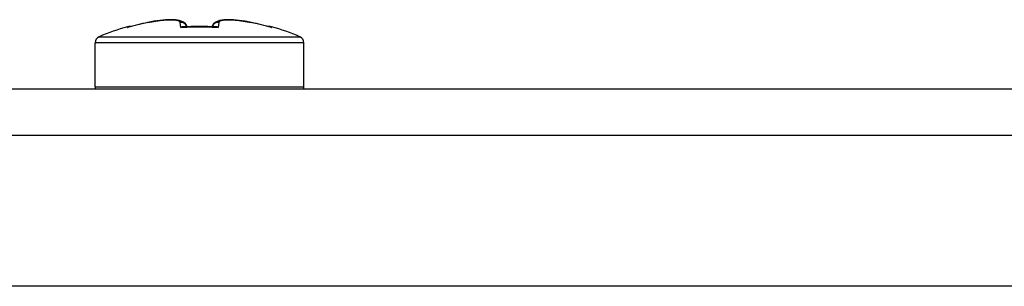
# Model space of a CAD drawing. Header units: inches. Extents: x 7 to 112, y 7 to 76.
# Tile 11 of 61: x 52.993 to 54.757, y 34.595 to 35.073. Entities that reach past the tile are written whole.
import ezdxf

# ---------------------------------------------------------------- set-up
doc = ezdxf.new("R2010")
doc.units = ezdxf.units.IN
doc.header["$MEASUREMENT"] = 0
doc.layers.add('Visible Edges(ANSI)', color=7, linetype='Continuous', lineweight=25)
doc.layers.add('Visible Tangent Edges(ANSI)', color=7, linetype='Continuous', lineweight=25)

msp = doc.modelspace()

# ---------------------------------------------------------------- linework, layer by layer
at = {"layer": 'Visible Edges(ANSI)'}
for p, q in [((53.2219, 35.0683), (53.1869, 35.0598)), ((53.3968, 35.0703), (53.4077, 35.0683)), ((53.4426, 35.0598), (53.4077, 35.0683)), ((53.1278, 34.953), (53.1278, 35.0318)), ((53.5018, 34.953), (53.5018, 35.0318)), ((51.6539, 34.9493), (65.8596, 34.9493)), ((66.0481, 34.595), (51.4654, 34.595))]:
    msp.add_line(p, q, dxfattribs=at)
at = {"layer": 'Visible Edges(ANSI)', "flags": 128}
for points in [[(53.2925, 35.0606), (53.2895, 35.0659), (53.2858, 35.0691), (53.2787, 35.0719), (53.2715, 35.073), (53.2633, 35.0733), (53.254, 35.0729), (53.2438, 35.0719), (53.233, 35.0704), (53.2219, 35.0683)], [(53.2219, 35.0683), (53.233, 35.0704), (53.2438, 35.0719), (53.254, 35.0729), (53.2633, 35.0733), (53.2715, 35.073), (53.2787, 35.0719), (53.2858, 35.0691), (53.2895, 35.0659), (53.2925, 35.0606)], [(53.4077, 35.0683), (53.3966, 35.0704), (53.3857, 35.0719), (53.3755, 35.0729), (53.3663, 35.0733), (53.3581, 35.073), (53.3508, 35.0719), (53.3438, 35.0691), (53.34, 35.0659), (53.3371, 35.0606)]]:
    msp.add_lwpolyline(points, dxfattribs=at)
at = {"layer": 'Visible Edges(ANSI)'}
for centre, radius, start, end in [((53.3148, 34.6152), 0.4638, 106.1528, 112.8045), ((53.189, 35.0493), 0.0118, 79.783, 106.1528), ((53.4405, 35.0493), 0.0118, 73.8472, 100.217), ((53.3148, 34.6152), 0.4638, 67.1955, 73.8472), ((53.1396, 35.0318), 0.0118, 112.8045, 180), ((53.49, 35.0318), 0.0118, 0, 67.1955), ((53.1396, 34.953), 0.0118, 180, 198.0994), ((53.49, 34.953), 0.0118, 341.9006, 0)]:
    msp.add_arc(centre, radius, start, end, dxfattribs=at)
msp.add_ellipse((53.3148, 34.6073), major_axis=(-0.4556, 0), ratio=0.996111, start_param=4.647905, end_param=4.776873, dxfattribs=at)
at = {"layer": 'Visible Tangent Edges(ANSI)'}
for p, q in [((53.1857, 35.0607), (53.1858, 35.0594)), ((53.2811, 35.0594), (53.2804, 35.0683)), ((53.3492, 35.0683), (53.3484, 35.0594)), ((53.4437, 35.0594), (53.4438, 35.0607)), ((53.135, 35.0427), (53.4945, 35.0427)), ((53.5018, 35.0318), (53.1278, 35.0318)), ((53.1278, 34.953), (53.5018, 34.953)), ((65.9746, 34.8653), (51.5389, 34.8653))]:
    msp.add_line(p, q, dxfattribs=at)
at = {"layer": 'Visible Tangent Edges(ANSI)', "flags": 128}
for points in [[(53.2219, 35.0683), (53.2256, 35.069), (53.2294, 35.0697), (53.2331, 35.0703), (53.2368, 35.0709), (53.2404, 35.0714), (53.244, 35.0719), (53.2474, 35.0723), (53.2508, 35.0726), (53.2541, 35.0728), (53.2572, 35.073), (53.2601, 35.0731), (53.2629, 35.0731), (53.2656, 35.0731), (53.268, 35.073), (53.2702, 35.0728), (53.2723, 35.0726), (53.2741, 35.0723), (53.2757, 35.0719), (53.2771, 35.0714), (53.2782, 35.0709), (53.2791, 35.0703), (53.2798, 35.0697), (53.2802, 35.069), (53.2804, 35.0683)], [(53.3492, 35.0683), (53.3494, 35.069), (53.3498, 35.0697), (53.3505, 35.0703), (53.3514, 35.0709), (53.3525, 35.0714), (53.3539, 35.0719), (53.3555, 35.0723), (53.3573, 35.0726), (53.3593, 35.0728), (53.3616, 35.073), (53.364, 35.0731), (53.3666, 35.0731), (53.3694, 35.0731), (53.3724, 35.073), (53.3755, 35.0728), (53.3787, 35.0726), (53.3821, 35.0723), (53.3856, 35.0719), (53.3891, 35.0714), (53.3928, 35.0709), (53.3964, 35.0703), (53.4002, 35.0697), (53.4039, 35.069), (53.4077, 35.0683)], [(53.1876, 35.06), (53.1875, 35.06), (53.1875, 35.0599), (53.1874, 35.0599), (53.1873, 35.0599), (53.1872, 35.0599), (53.1872, 35.0599), (53.1871, 35.0598), (53.187, 35.0598), (53.1869, 35.0598), (53.1869, 35.0598), (53.1868, 35.0598), (53.1867, 35.0597), (53.1866, 35.0597), (53.1866, 35.0597), (53.1865, 35.0597), (53.1864, 35.0596), (53.1864, 35.0596), (53.1863, 35.0596), (53.1862, 35.0596), (53.1861, 35.0595), (53.1861, 35.0595), (53.186, 35.0595), (53.1859, 35.0595), (53.1858, 35.0594)], [(53.1858, 35.0594), (53.1859, 35.0594), (53.1859, 35.0595), (53.186, 35.0595), (53.186, 35.0595), (53.1861, 35.0595), (53.1861, 35.0595), (53.1862, 35.0595), (53.1862, 35.0596), (53.1863, 35.0596), (53.1863, 35.0596), (53.1863, 35.0596), (53.1864, 35.0596), (53.1864, 35.0596), (53.1865, 35.0596), (53.1865, 35.0597), (53.1866, 35.0597), (53.1866, 35.0597), (53.1867, 35.0597), (53.1867, 35.0597), (53.1868, 35.0597), (53.1868, 35.0597), (53.1868, 35.0597), (53.1869, 35.0598), (53.1869, 35.0598)], [(53.2811, 35.0594), (53.2839, 35.0596), (53.2867, 35.0598), (53.2895, 35.06), (53.2923, 35.0601), (53.2951, 35.0602), (53.2979, 35.0604), (53.3008, 35.0605), (53.3036, 35.0605), (53.3064, 35.0606), (53.3092, 35.0606), (53.312, 35.0607), (53.3148, 35.0607), (53.3176, 35.0607), (53.3204, 35.0606), (53.3232, 35.0606), (53.326, 35.0605), (53.3288, 35.0605), (53.3316, 35.0604), (53.3344, 35.0602), (53.3372, 35.0601), (53.34, 35.06), (53.3428, 35.0598), (53.3456, 35.0596), (53.3484, 35.0594)], [(53.2876, 35.0603), (53.2874, 35.0604), (53.2871, 35.0604), (53.2868, 35.0605), (53.2866, 35.0605), (53.2863, 35.0605), (53.286, 35.0605), (53.2858, 35.0605), (53.2855, 35.0605), (53.2852, 35.0605), (53.285, 35.0605), (53.2847, 35.0605), (53.2844, 35.0604), (53.2841, 35.0604), (53.2839, 35.0603), (53.2836, 35.0603), (53.2833, 35.0602), (53.283, 35.0601), (53.2828, 35.06), (53.2825, 35.06), (53.2822, 35.0599), (53.282, 35.0598), (53.2817, 35.0597), (53.2814, 35.0596), (53.2811, 35.0594)], [(53.2811, 35.0594), (53.2813, 35.0595), (53.2815, 35.0595), (53.2817, 35.0596), (53.2818, 35.0596), (53.282, 35.0597), (53.2822, 35.0597), (53.2824, 35.0598), (53.2826, 35.0598), (53.2827, 35.0598), (53.2829, 35.0599), (53.2831, 35.0599), (53.2833, 35.0599), (53.2835, 35.06), (53.2836, 35.06), (53.2838, 35.06), (53.284, 35.06), (53.2842, 35.0601), (53.2843, 35.0601), (53.2845, 35.0601), (53.2847, 35.0601), (53.2849, 35.0602), (53.2851, 35.0602), (53.2852, 35.0602), (53.2854, 35.0602)], [(53.3484, 35.0594), (53.3481, 35.0596), (53.3479, 35.0597), (53.3476, 35.0598), (53.3473, 35.0599), (53.347, 35.06), (53.3468, 35.06), (53.3465, 35.0601), (53.3462, 35.0602), (53.3459, 35.0603), (53.3457, 35.0603), (53.3454, 35.0604), (53.3451, 35.0604), (53.3449, 35.0605), (53.3446, 35.0605), (53.3443, 35.0605), (53.344, 35.0605), (53.3438, 35.0605), (53.3435, 35.0605), (53.3432, 35.0605), (53.343, 35.0605), (53.3427, 35.0605), (53.3425, 35.0604), (53.3422, 35.0604), (53.3419, 35.0603)], [(53.3441, 35.0602), (53.3443, 35.0602), (53.3445, 35.0602), (53.3447, 35.0602), (53.3448, 35.0601), (53.345, 35.0601), (53.3452, 35.0601), (53.3454, 35.0601), (53.3456, 35.06), (53.3457, 35.06), (53.3459, 35.06), (53.3461, 35.06), (53.3463, 35.0599), (53.3464, 35.0599), (53.3466, 35.0599), (53.3468, 35.0598), (53.347, 35.0598), (53.3472, 35.0598), (53.3473, 35.0597), (53.3475, 35.0597), (53.3477, 35.0596), (53.3479, 35.0596), (53.3481, 35.0595), (53.3482, 35.0595), (53.3484, 35.0594)], [(53.4437, 35.0594), (53.4436, 35.0595), (53.4436, 35.0595), (53.4435, 35.0595), (53.4434, 35.0595), (53.4433, 35.0596), (53.4433, 35.0596), (53.4432, 35.0596), (53.4431, 35.0596), (53.443, 35.0597), (53.443, 35.0597), (53.4429, 35.0597), (53.4428, 35.0597), (53.4427, 35.0598), (53.4427, 35.0598), (53.4426, 35.0598), (53.4425, 35.0598), (53.4425, 35.0598), (53.4424, 35.0599), (53.4423, 35.0599), (53.4422, 35.0599), (53.4422, 35.0599), (53.4421, 35.0599), (53.442, 35.06), (53.4419, 35.06)], [(53.4426, 35.0598), (53.4427, 35.0598), (53.4427, 35.0597), (53.4427, 35.0597), (53.4428, 35.0597), (53.4428, 35.0597), (53.4429, 35.0597), (53.4429, 35.0597), (53.443, 35.0597), (53.443, 35.0597), (53.4431, 35.0596), (53.4431, 35.0596), (53.4432, 35.0596), (53.4432, 35.0596), (53.4432, 35.0596), (53.4433, 35.0596), (53.4433, 35.0596), (53.4434, 35.0595), (53.4434, 35.0595), (53.4435, 35.0595), (53.4435, 35.0595), (53.4436, 35.0595), (53.4436, 35.0595), (53.4437, 35.0594), (53.4437, 35.0594)]]:
    msp.add_lwpolyline(points, dxfattribs=at)
at = {"layer": 'Visible Tangent Edges(ANSI)'}
for centre, major_axis, ratio, start_param, end_param in [((53.3148, 34.6156), (0.4638, 0), 0.996195, 1.7725, 1.852481), ((53.2812, 35.0567), (0.0118, 0.001), 0.979727, 0.25033, 1.559553), ((53.3483, 35.0567), (-0.0118, 0.001), 0.979727, 4.723632, 6.032856), ((53.3148, 34.6156), (0.4638, 0), 0.996195, 1.289111, 1.369092)]:
    msp.add_ellipse(centre, major_axis=major_axis, ratio=ratio, start_param=start_param, end_param=end_param, dxfattribs=at)

doc.saveas('drawing.dxf')
